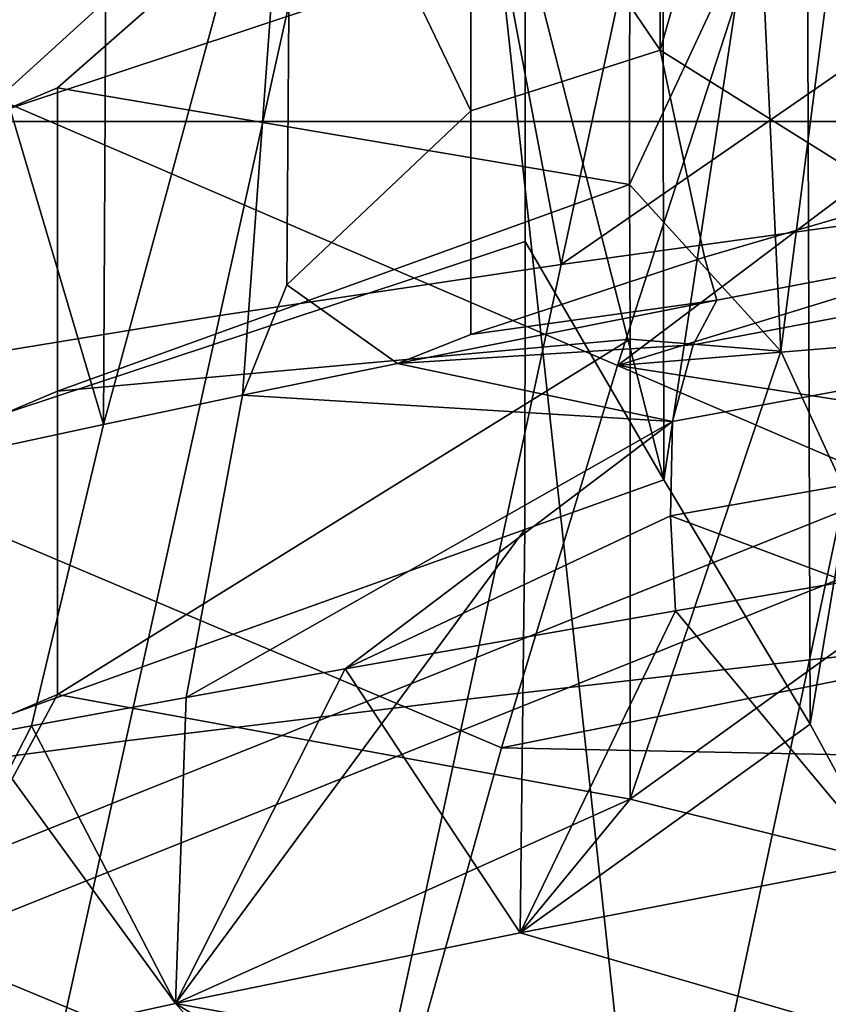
# Model space of a CAD drawing. Header units: millimetres. Extents: x -316 to 316, y -388 to 296.
# Tile 21 of 79: x -239 to -230, y 193 to 204. Entities that reach past the tile are written whole.
import ezdxf

# ---------------------------------------------------------------- set-up
doc = ezdxf.new("R2010")
doc.units = ezdxf.units.MM
doc.layers.add('Layer 01', color=7, linetype='Continuous', true_color=0x000000)

msp = doc.modelspace()

# ---------------------------------------------------------------- linework, layer by layer
at = {"layer": 'Layer 01'}
for points in [[(-253.462, 189.16, 271.231), (-267.414, 239.616, 5), (-237.373, 239.319, 5)], [(-237.373, 239.319, 5), (-230.993, 180.558, 315.566), (-253.462, 189.16, 271.231)], [(-237.373, 239.319, 5), (-221.167, 180.714, 314.229), (-230.993, 180.558, 315.566)], [(-221.167, 180.714, 314.229), (-237.373, 239.319, 5), (-217.911, 219.505, 376.35)], [(-244.848, 209.725, 728.636), (-239.688, 203.615, 729.776), (-238.315, 207.722, 745.3), (-243.435, 213.822, 744.181)], [(-230.757, 207.87, 558.527), (-229.682, 213.183, 579.511), (-229.259, 202.272, 532.943)], [(-237.924, 211.651, 585.225), (-237.985, 199.815, 535.405), (-239.798, 205.925, 564.316)], [(-235.933, 207.364, 563.916), (-237.985, 199.815, 535.405), (-237.924, 211.651, 585.225)], [(-230.564, 200.618, 553.688), (-229.362, 209.935, 591.403), (-230.792, 205.505, 574.608)], [(-229.276, 197.827, 540.229), (-229.362, 209.935, 591.403), (-230.564, 200.618, 553.688)], [(-231.845, 199.208, 549.49), (-231.856, 205.727, 576.998), (-230.286, 209.515, 590.843)], [(-230.286, 209.515, 590.843), (-230.241, 196.533, 536.038), (-231.845, 199.208, 549.49)], [(-230.286, 209.515, 590.843), (-228.694, 206.737, 577.06), (-229.207, 202.691, 560.65)], [(-230.286, 209.515, 590.843), (-229.207, 202.691, 560.65), (-230.241, 196.533, 536.038)], [(-238.489, 203.504, 577.826), (-232.215, 209.006, 591.328), (-244.028, 207.815, 606.418), (-244.028, 201.166, 578.381)], [(-238.489, 203.504, 577.826), (-232.223, 202.444, 563.665), (-232.215, 209.006, 591.328)], [(-232.215, 209.006, 591.328), (-232.223, 202.444, 563.665), (-230.792, 205.505, 574.608)], [(-244.694, 207.499, 606.493), (-233.37, 208.636, 591.416), (-239.401, 203.149, 577.91), (-244.694, 200.85, 578.455)], [(-233.37, 208.636, 591.416), (-233.366, 205.155, 576.731), (-239.401, 203.149, 577.91)], [(-231.887, 203.918, 543.409), (-231.87, 207.766, 559.612), (-230.757, 207.87, 558.527)], [(-230.757, 207.87, 558.527), (-229.259, 202.272, 532.943), (-231.887, 203.918, 543.409)], [(-233.965, 206.98, 559.296), (-231.87, 207.766, 559.612), (-231.887, 203.918, 543.409)], [(-239.688, 203.615, 729.776), (-232.352, 200.462, 729.949), (-231.028, 204.541, 745.449), (-238.315, 207.722, 745.3)], [(-237.985, 199.815, 535.405), (-235.933, 207.364, 563.916), (-236.461, 200.138, 534.27)], [(-235.933, 207.364, 563.916), (-235.976, 201.346, 538.604), (-236.461, 200.138, 534.27)], [(-235.933, 207.364, 563.916), (-233.96, 203.252, 543.567), (-235.976, 201.346, 538.604)], [(-235.933, 207.364, 563.916), (-233.965, 206.98, 559.296), (-233.96, 203.252, 543.567)], [(-233.965, 206.98, 559.296), (-231.887, 203.918, 543.409), (-233.96, 203.252, 543.567)], [(-232.97, 201.568, 519.562), (-228.711, 204.512, 529.409), (-230.072, 206.639, 539.38), (-231.943, 206.329, 539.414)], [(-232.97, 201.568, 519.562), (-231.943, 206.329, 539.414), (-233.812, 206.006, 539.449)], [(-236.709, 201.009, 519.65), (-232.97, 201.568, 519.562), (-233.812, 206.006, 539.449), (-235.678, 205.669, 539.483)], [(-239.798, 205.925, 564.316), (-237.985, 199.815, 535.405), (-239.595, 199.469, 536.717)], [(-233.366, 205.155, 576.731), (-231.856, 205.727, 576.998), (-231.845, 199.208, 549.49)], [(-240.438, 200.401, 519.736), (-236.709, 201.009, 519.65), (-235.678, 205.669, 539.483), (-239.4, 204.948, 539.551)], [(-230.792, 205.505, 574.608), (-232.223, 202.444, 563.665), (-230.564, 200.618, 553.688)], [(-239.401, 199.825, 563.892), (-239.401, 203.149, 577.91), (-233.366, 205.155, 576.731), (-233.364, 201.819, 562.658)], [(-233.366, 205.155, 576.731), (-231.845, 199.208, 549.49), (-233.364, 201.819, 562.658)], [(-232.352, 200.462, 729.949), (-227.321, 204.252, 745.176), (-231.028, 204.541, 745.449)], [(-232.97, 201.568, 519.562), (-229.224, 202.086, 519.474), (-228.711, 204.512, 529.409)], [(-227.321, 204.252, 745.176), (-232.352, 200.462, 729.949), (-224.523, 202.87, 737.752)], [(-231.4, 201.648, 533.146), (-233.96, 200.802, 533.235), (-233.96, 203.252, 543.567), (-231.887, 203.918, 543.409)], [(-229.259, 202.272, 532.943), (-231.4, 201.648, 533.146), (-231.887, 203.918, 543.409)], [(-241.011, 199.395, 713.77), (-233.624, 196.273, 713.973), (-232.352, 200.462, 729.949), (-239.688, 203.615, 729.776)], [(-244.028, 197.842, 564.362), (-238.489, 200.18, 563.808), (-238.489, 203.504, 577.826), (-244.028, 201.166, 578.381)], [(-238.489, 203.504, 577.826), (-238.489, 200.18, 563.808), (-232.223, 202.444, 563.665)], [(-234.765, 200.484, 533.102), (-235.976, 201.346, 538.604), (-233.96, 203.252, 543.567), (-233.96, 200.802, 533.235)], [(-244.207, 203.135, 352.289), (-219.241, 203.135, 350.98), (-244.202, 193.135, 352.379)], [(-242.375, 203.135, 387.241), (-217.409, 203.135, 385.932), (-219.241, 203.135, 350.98), (-244.207, 203.135, 352.289)], [(-219.241, 203.135, 350.98), (-244.207, 203.135, 352.289), (-244.202, 193.135, 352.379)], [(-244.207, 203.135, 352.289), (-219.241, 203.135, 350.98), (-217.409, 203.135, 385.932), (-242.375, 203.135, 387.241)], [(-219.236, 193.135, 351.071), (-244.202, 193.135, 352.379), (-219.241, 203.135, 350.98)], [(-244.202, 193.135, 352.379), (-219.236, 193.135, 351.071), (-219.241, 203.135, 350.98)], [(-217.409, 203.135, 385.932), (-242.375, 203.135, 387.241), (-242.37, 193.135, 387.331)], [(-242.375, 203.135, 387.241), (-217.409, 203.135, 385.932), (-242.37, 193.135, 387.331)], [(-217.409, 203.135, 385.932), (-242.37, 193.135, 387.331), (-217.404, 193.135, 386.023)], [(-217.404, 193.135, 386.023), (-242.37, 193.135, 387.331), (-217.409, 203.135, 385.932)], [(-232.352, 200.462, 729.949), (-225.103, 201.053, 730.76), (-224.523, 202.87, 737.752)], [(-229.42, 195.019, 528.571), (-230.241, 196.533, 536.038), (-229.207, 202.691, 560.65), (-228.222, 202.561, 558.852)], [(-232.216, 200.749, 556.509), (-232.223, 202.444, 563.665), (-238.489, 200.18, 563.808)], [(-232.223, 202.444, 563.665), (-232.216, 200.749, 556.509), (-230.564, 200.618, 553.688)], [(-229.456, 201.52, 530.03), (-231.264, 201.176, 530.987), (-231.4, 201.648, 533.146), (-229.259, 202.272, 532.943)], [(-230.251, 197.236, 499.604), (-226.5, 197.637, 499.497), (-227.348, 202.331, 519.43), (-229.224, 202.086, 519.474)], [(-230.251, 197.236, 499.604), (-229.224, 202.086, 519.474), (-232.97, 201.568, 519.562), (-233.998, 196.808, 499.71)], [(-239.401, 196.501, 549.873), (-239.401, 199.825, 563.892), (-233.364, 201.819, 562.658), (-233.37, 198.664, 549.36)], [(-233.364, 201.819, 562.658), (-231.845, 199.208, 549.49), (-233.37, 198.664, 549.36)], [(-233.96, 200.802, 533.235), (-231.4, 201.648, 533.146), (-231.264, 201.176, 530.987)], [(-233.998, 196.808, 499.71), (-232.97, 201.568, 519.562), (-236.709, 201.009, 519.65), (-237.74, 196.349, 499.816)], [(-231.264, 201.176, 530.987), (-229.456, 201.52, 530.03), (-228.696, 201.222, 528.63), (-231.524, 200.69, 530.103)], [(-236.461, 200.138, 534.27), (-235.976, 201.346, 538.604), (-234.765, 200.484, 533.102)], [(-231.749, 199.85, 529.419), (-231.524, 200.69, 530.103), (-228.696, 201.222, 528.63), (-228.889, 200.374, 527.915)], [(-234.765, 200.484, 533.102), (-233.96, 200.802, 533.235), (-231.264, 201.176, 530.987)], [(-231.524, 200.69, 530.103), (-234.765, 200.484, 533.102), (-231.264, 201.176, 530.987)], [(-241.476, 195.854, 499.921), (-237.74, 196.349, 499.816), (-236.709, 201.009, 519.65), (-240.438, 200.401, 519.736)], [(-232.352, 200.462, 729.949), (-225.611, 199.414, 724.44), (-225.103, 201.053, 730.76)], [(-238.489, 200.18, 563.808), (-238.489, 196.856, 549.789), (-232.216, 200.749, 556.509)], [(-232.215, 195.71, 535.254), (-232.216, 200.749, 556.509), (-238.489, 196.856, 549.789)], [(-231.749, 199.85, 529.419), (-234.765, 200.484, 533.102), (-231.524, 200.69, 530.103)], [(-230.564, 200.618, 553.688), (-232.216, 200.749, 556.509), (-232.215, 195.71, 535.254)], [(-229.276, 197.827, 540.229), (-230.564, 200.618, 553.688), (-232.215, 195.71, 535.254)], [(-236.461, 200.138, 534.27), (-234.765, 200.484, 533.102), (-231.749, 199.85, 529.419)], [(-232.352, 200.462, 729.949), (-233.624, 196.273, 713.973), (-226.105, 197.776, 718.119)], [(-232.352, 200.462, 729.949), (-226.105, 197.776, 718.119), (-225.611, 199.414, 724.44)], [(-231.772, 198.815, 529.03), (-231.749, 199.85, 529.419), (-228.889, 200.374, 527.915), (-228.89, 199.322, 527.516)], [(-244.028, 194.518, 550.343), (-238.489, 196.856, 549.789), (-238.489, 200.18, 563.808), (-244.028, 197.842, 564.362)], [(-238.774, 196.514, 533.776), (-237.985, 199.815, 535.405), (-236.461, 200.138, 534.27), (-237.081, 196.823, 532.482)], [(-231.749, 199.85, 529.419), (-237.081, 196.823, 532.482), (-236.461, 200.138, 534.27)], [(-240.413, 196.212, 535.146), (-239.595, 199.469, 536.717), (-237.985, 199.815, 535.405), (-238.774, 196.514, 533.776)], [(-231.749, 199.85, 529.419), (-235.338, 197.138, 531.263), (-237.081, 196.823, 532.482)], [(-231.772, 198.815, 529.03), (-235.338, 197.138, 531.263), (-231.749, 199.85, 529.419)], [(-242.272, 195.043, 697.188), (-234.832, 191.954, 697.427), (-233.624, 196.273, 713.973), (-241.011, 199.395, 713.77)], [(-231.772, 198.815, 529.03), (-228.89, 199.322, 527.516), (-229.846, 198.094, 528.04)], [(-231.845, 199.208, 549.49), (-230.241, 196.533, 536.038), (-233.421, 194.246, 530.805), (-233.37, 198.664, 549.36)], [(-235.338, 197.138, 531.263), (-231.772, 198.815, 529.03), (-231.717, 197.774, 529.043)], [(-231.772, 198.815, 529.03), (-229.846, 198.094, 528.04), (-231.717, 197.774, 529.043)], [(-239.401, 196.501, 549.873), (-233.37, 198.664, 549.36), (-237.197, 193.471, 533.357)], [(-233.37, 198.664, 549.36), (-233.421, 194.246, 530.805), (-237.197, 193.471, 533.357)], [(-231.717, 197.774, 529.043), (-229.846, 198.094, 528.04), (-229.42, 195.019, 528.571)], [(-233.421, 194.246, 530.805), (-235.338, 197.138, 531.263), (-231.717, 197.774, 529.043)], [(-233.624, 196.273, 713.973), (-226.595, 196.13, 711.76), (-226.105, 197.776, 718.119)], [(-229.42, 195.019, 528.571), (-233.421, 194.246, 530.805), (-231.717, 197.774, 529.043)], [(-229.42, 195.019, 528.571), (-229.276, 197.827, 540.229), (-232.215, 195.71, 535.254)], [(-227.5, 192.859, 480.206), (-226.5, 197.637, 499.497), (-230.251, 197.236, 499.604), (-231.25, 192.536, 480.33)], [(-231.25, 192.536, 480.33), (-230.251, 197.236, 499.604), (-233.998, 196.808, 499.71), (-234.997, 192.195, 480.454)], [(-235.338, 197.138, 531.263), (-233.421, 194.246, 530.805), (-237.197, 193.471, 533.357)], [(-237.197, 193.471, 533.357), (-237.081, 196.823, 532.482), (-235.338, 197.138, 531.263)], [(-240.73, 192.702, 536.244), (-238.489, 196.856, 549.789), (-244.028, 194.518, 550.343), (-244.028, 192.856, 543.334)], [(-238.489, 196.856, 549.789), (-240.73, 192.702, 536.244), (-237.197, 193.471, 533.357), (-232.215, 195.71, 535.254)], [(-237.197, 193.471, 533.357), (-238.774, 196.514, 533.776), (-237.081, 196.823, 532.482)], [(-234.997, 192.195, 480.454), (-233.998, 196.808, 499.71), (-237.74, 196.349, 499.816), (-238.742, 191.832, 480.578)], [(-237.197, 193.471, 533.357), (-240.73, 192.702, 536.244), (-238.774, 196.514, 533.776)], [(-240.73, 192.702, 536.244), (-240.413, 196.212, 535.146), (-238.774, 196.514, 533.776)], [(-239.401, 196.501, 549.873), (-237.197, 193.471, 533.357), (-240.73, 192.702, 536.244)], [(-233.421, 194.246, 530.805), (-230.241, 196.533, 536.038), (-229.42, 195.019, 528.571)], [(-242.484, 191.444, 480.701), (-238.742, 191.832, 480.578), (-237.74, 196.349, 499.816), (-241.476, 195.854, 499.921)], [(-227.84, 191.557, 694.001), (-226.595, 196.13, 711.76), (-233.624, 196.273, 713.973), (-234.832, 191.954, 697.427)], [(-233.421, 194.246, 530.805), (-232.215, 195.71, 535.254), (-237.197, 193.471, 533.357)], [(-229.42, 195.019, 528.571), (-232.215, 195.71, 535.254), (-233.421, 194.246, 530.805)], [(-243.395, 190.789, 680.873), (-235.905, 187.732, 681.15), (-234.832, 191.954, 697.427), (-242.272, 195.043, 697.188)], [(-229.42, 195.019, 528.571), (-220.167, 190.395, 526.337), (-233.421, 194.246, 530.805)], [(-233.421, 194.246, 530.805), (-220.167, 190.395, 526.337), (-237.197, 193.471, 533.357)], [(-240.73, 192.702, 536.244), (-237.197, 193.471, 533.357), (-228.38, 183.536, 530.828)], [(-222.68, 184.565, 528.458), (-237.197, 193.471, 533.357), (-220.167, 190.395, 526.337)], [(-222.68, 184.565, 528.458), (-228.38, 183.536, 530.828), (-237.197, 193.471, 533.357)]]:
    msp.add_3dface(points, dxfattribs=at)

doc.saveas('drawing.dxf')
